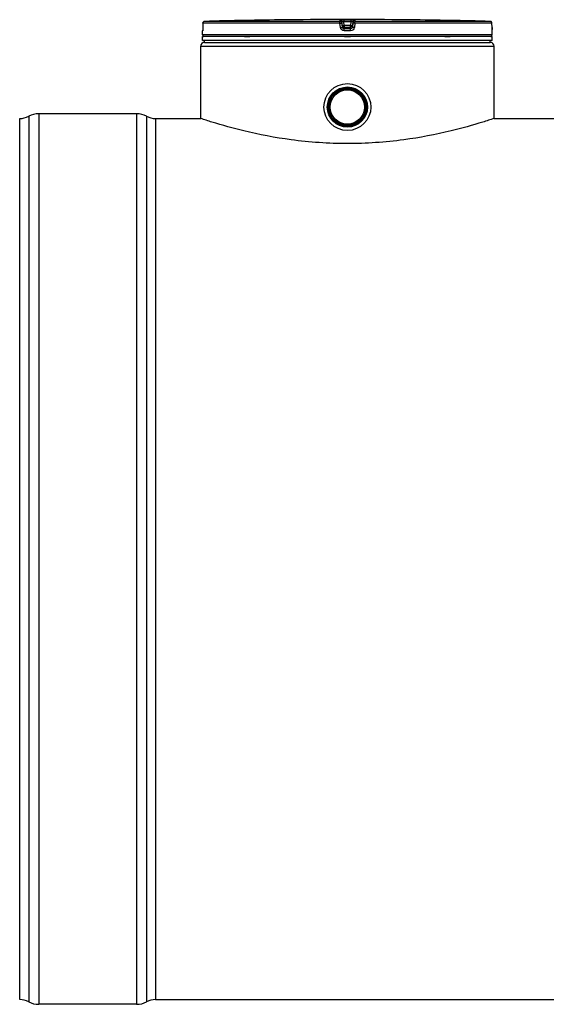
# Model space of a CAD drawing. Header units: millimetres. Extents: x 0 to 297, y 0 to 210.
# Tile 11 of 27: x 40 to 67, y 132 to 184. Entities that reach past the tile are written whole.
import ezdxf

# ---------------------------------------------------------------- set-up
doc = ezdxf.new("R2010")
doc.units = ezdxf.units.MM
doc.header["$LTSCALE"] = 16.335
doc.layers.get('0').update_dxf_attribs({"linetype": 'CONTINUOUS'})
doc.layers.add('01_GLOBAL', color=7, linetype='CONTINUOUS')

msp = doc.modelspace()

# ---------------------------------------------------------------- linework, layer by layer
at = {"color": 7, "linetype": 'Continuous'}
for p, q in [((53.908, 184.142), (53.708, 184.139)), ((53.872, 184.141), (53.744, 184.14)), ((53.907, 184.142), (53.872, 184.141)), ((53.908, 184.142), (53.907, 184.142)), ((53.908, 184.142), (53.908, 184.142)), ((60.118, 184.142), (60.117, 184.142)), ((60.317, 184.139), (60.118, 184.142)), ((60.187, 184.141), (60.13, 184.141)), ((60.317, 184.139), (60.187, 184.141)), ((49.418, 183.607), (49.417, 183.599)), ((49.419, 183.628), (49.418, 183.617)), ((49.418, 183.617), (49.418, 183.607)), ((49.42, 183.654), (49.419, 183.641)), ((49.419, 183.641), (49.419, 183.628)), ((49.421, 183.701), (49.42, 183.684)), ((49.42, 183.684), (49.42, 183.669)), ((49.42, 183.669), (49.42, 183.654)), ((49.422, 183.962), (49.421, 183.737)), ((49.421, 183.737), (49.421, 183.718)), ((49.421, 183.718), (49.421, 183.701)), ((64.604, 183.737), (64.602, 183.962)), ((64.604, 183.72), (64.604, 183.737)), ((64.604, 183.708), (64.604, 183.724)), ((64.604, 183.692), (64.604, 183.711)), ((64.604, 183.677), (64.604, 183.695)), ((64.605, 183.666), (64.604, 183.68)), ((64.605, 183.652), (64.605, 183.67)), ((64.606, 183.64), (64.605, 183.656)), ((64.606, 183.628), (64.605, 183.643)), ((64.606, 183.618), (64.606, 183.631)), ((64.607, 183.609), (64.606, 183.621)), ((64.607, 183.6), (64.607, 183.611)), ((49.412, 183.358), (49.412, 183.561)), ((49.412, 183.058), (49.412, 183.258)), ((64.612, 183.258), (49.412, 183.258)), ((49.452, 183.258), (49.452, 183.262)), ((64.572, 183.258), (64.572, 183.262)), ((64.607, 183.595), (64.607, 183.603)), ((64.608, 183.59), (64.607, 183.597)), ((64.608, 183.587), (64.608, 183.592)), ((64.612, 183.358), (64.612, 183.561)), ((64.612, 183.058), (64.612, 183.258)), ((64.612, 183.058), (49.412, 183.058)), ((49.512, 182.958), (49.512, 183.058)), ((49.512, 182.958), (64.512, 182.958)), ((64.512, 182.958), (64.512, 183.058)), ((39.812, 132.678), (39.812, 178.958)), ((45.942, 179.208), (40.812, 179.208)), ((46.942, 178.958), (49.312, 178.958)), ((64.712, 178.958), (146.672, 178.958)), ((45.942, 132.428), (40.812, 132.428)), ((46.942, 132.678), (164.443, 132.678))]:
    msp.add_line(p, q, dxfattribs=at)
at = {"color": 9, "linetype": 'Continuous'}
for p, q in [((56.624, 184.061), (56.624, 184.139)), ((56.826, 184.142), (56.826, 184.04)), ((56.826, 184.142), (57.012, 184.142)), ((57.012, 184.142), (57.199, 184.142)), ((57.199, 184.142), (57.199, 184.04)), ((57.401, 184.139), (57.401, 184.061)), ((60.117, 184.142), (60.117, 184.142)), ((49.423, 183.961), (49.421, 183.736)), ((49.421, 183.736), (49.421, 183.737)), ((49.423, 183.961), (49.422, 183.962)), ((56.619, 183.961), (49.423, 183.961)), ((56.624, 184.061), (49.52, 184.061)), ((56.647, 183.736), (56.619, 183.961)), ((56.723, 183.973), (56.723, 184.052)), ((56.751, 183.827), (56.723, 184.052)), ((56.751, 183.748), (56.723, 183.973)), ((56.751, 183.827), (56.751, 183.748)), ((56.751, 183.827), (56.752, 183.82)), ((56.851, 183.84), (56.826, 184.04)), ((57.199, 184.04), (56.826, 184.04)), ((56.849, 183.739), (56.851, 183.739)), ((56.851, 183.84), (56.851, 183.661)), ((57.174, 183.84), (56.851, 183.84)), ((57.174, 183.739), (56.851, 183.739)), ((57.012, 183.661), (56.851, 183.661)), ((57.174, 183.661), (57.012, 183.661)), ((57.199, 184.04), (57.174, 183.84)), ((57.174, 183.661), (57.174, 183.84)), ((57.175, 183.739), (57.174, 183.739)), ((57.273, 183.827), (57.272, 183.821)), ((57.301, 184.052), (57.273, 183.827)), ((57.301, 183.973), (57.273, 183.748)), ((57.273, 183.748), (57.273, 183.827)), ((57.301, 184.052), (57.301, 183.973)), ((57.406, 183.961), (57.377, 183.736)), ((64.505, 184.061), (57.401, 184.061)), ((64.602, 183.961), (57.406, 183.961)), ((64.602, 183.961), (64.602, 183.962)), ((64.604, 183.736), (64.602, 183.961)), ((64.604, 183.736), (64.604, 183.737)), ((49.414, 183.561), (49.412, 183.561)), ((64.612, 183.358), (49.412, 183.358)), ((49.452, 183.262), (49.485, 183.262)), ((51.62, 183.262), (51.893, 183.262)), ((57.012, 183.561), (56.848, 183.561)), ((56.852, 183.262), (57.172, 183.262)), ((57.176, 183.561), (57.012, 183.561)), ((62.132, 183.262), (62.405, 183.262)), ((64.54, 183.262), (64.572, 183.262)), ((64.612, 183.561), (64.611, 183.561)), ((40.283, 179.076), (40.283, 132.561)), ((40.812, 179.208), (40.812, 132.428)), ((45.942, 179.208), (45.942, 132.428)), ((46.471, 179.076), (46.471, 132.561)), ((46.942, 178.958), (46.942, 132.678))]:
    msp.add_line(p, q, dxfattribs=at)
at = {"color": 7, "linetype": 'Continuous'}
for points in [[(49.417, 183.599), (49.417, 183.592), (49.417, 183.588), (49.417, 183.586), (49.416, 183.583), (49.416, 183.581), (49.416, 183.58), (49.416, 183.579), (49.416, 183.578)], [(64.608, 183.58), (64.609, 183.579), (64.609, 183.578), (64.609, 183.578), (64.609, 183.578), (64.609, 183.578), (64.609, 183.579), (64.608, 183.581), (64.608, 183.582), (64.608, 183.584), (64.608, 183.587)]]:
    msp.add_lwpolyline(points, dxfattribs=at)
for radius in [1.23, 1.055, 1.025, 1.005, 1, 0.95, 0.9]:
    msp.add_circle((57.012, 179.558), radius, dxfattribs=at)
for centre, radius, start, end in [((57.012, -104.695), 288.854, 90.65549, 91.48637), ((57.012, -104.692), 288.85, 89.3842, 90.6158), ((57.012, -104.692), 288.85, 88.51363, 89.34452), ((49.522, 183.961), 0.1, 91.4864, 179.6289), ((64.502, 183.961), 0.1, 0.4714, 88.5097), ((49.512, 183.561), 0.1, 162.8745, 180), ((49.512, 183.358), 0.1, 180, 235.7356), ((49.478, 183.262), 0.026, 148.6217, 180), ((64.512, 183.358), 0.1, 304.2644, 360), ((64.546, 183.262), 0.026, 0, 31.3783), ((64.512, 183.561), 0.1, 0, 17.1257), ((39.812, 179.958), 1, 270, 298.0725), ((40.812, 178.083), 1.125, 90, 118.0725), ((45.942, 178.083), 1.125, 61.9275, 90), ((46.942, 179.958), 1, 241.9275, 270), ((39.812, 131.678), 1, 61.9275, 90), ((40.812, 133.553), 1.125, 241.9275, 270), ((45.942, 133.553), 1.125, 270, 298.0725), ((46.942, 131.678), 1, 90, 118.0725)]:
    msp.add_arc(centre, radius, start, end, dxfattribs=at)
at = {"color": 9, "linetype": 'Continuous'}
for centre, radius, start, end in [((49.522, 183.962), 0.0986, 111.8962, 113.7511), ((49.522, 183.961), 0.1, 106.3401, 111.8887), ((49.523, 183.96), 0.101, 102.4075, 106.3459), ((49.523, 183.96), 0.101, 98.984, 102.4091), ((49.522, 183.962), 0.0992, 91.5127, 99.0001), ((57.825, 176.031), 7.87, 97.1115, 97.4756), ((56.2, 176.031), 7.87, 82.5244, 82.8885), ((64.502, 183.962), 0.0992, 81.1124, 88.488), ((64.502, 183.96), 0.101, 79.4269, 81.1292), ((64.502, 183.96), 0.101, 73.8494, 79.4265), ((64.502, 183.96), 0.101, 72.2555, 73.8487), ((64.503, 183.962), 0.0993, 65.3172, 72.2695), ((64.502, 183.961), 0.0994, 58.4648, 65.2941), ((68.071, 183.753), 3.467, 180.2832, 182.0541), ((49.514, 183.561), 0.1, 169.2575, 179.9612), ((64.511, 183.561), 0.1, 0.0387, 10.746)]:
    msp.add_arc(centre, radius, start, end, dxfattribs=at)
for points, knots in [([(56.624, 184.139), (56.624, 184.144), (56.656, 184.134), (56.687, 184.144), (56.754, 184.14), (56.8, 184.142), (56.826, 184.142)], [0, 0, 0, 0, 0.076793, 0.294399, 0.618544, 1, 1, 1, 1]), ([(57.199, 184.142), (57.225, 184.142), (57.271, 184.14), (57.338, 184.144), (57.369, 184.134), (57.401, 184.144), (57.401, 184.139)], [0, 0, 0, 0, 0.38169, 0.705926, 0.923307, 1, 1, 1, 1]), ([(49.419, 183.624), (49.418, 183.609), (49.411, 183.595), (49.42, 183.561), (49.414, 183.561)], [0, 0, 0, 0, 0.737793, 1, 1, 1, 1]), ([(49.421, 183.736), (49.421, 183.707), (49.42, 183.67), (49.419, 183.632), (49.419, 183.624)], [0, 0, 0, 0, 0.781563, 1, 1, 1, 1]), ([(56.619, 183.961), (56.619, 183.984), (56.617, 184.017), (56.623, 184.046), (56.621, 184.06), (56.624, 184.061)], [0, 0, 0, 0, 0.696171, 0.914588, 1, 1, 1, 1]), ([(56.619, 183.961), (56.632, 183.963), (56.656, 183.966), (56.691, 183.968), (56.706, 183.975), (56.723, 183.971), (56.723, 183.973)], [0, 0, 0, 0, 0.377925, 0.702743, 0.921906, 1, 1, 1, 1]), ([(56.647, 183.736), (56.672, 183.739), (56.706, 183.747), (56.737, 183.744), (56.75, 183.751), (56.751, 183.748)], [0, 0, 0, 0, 0.703014, 0.921992, 1, 1, 1, 1]), ([(56.848, 183.561), (56.801, 183.561), (56.703, 183.596), (56.653, 183.689), (56.647, 183.736)], [0, 0, 0, 0, 0.499277, 1, 1, 1, 1]), ([(56.723, 184.052), (56.723, 184.054), (56.74, 184.047), (56.755, 184.05), (56.79, 184.044), (56.813, 184.042), (56.826, 184.04)], [0, 0, 0, 0, 0.078331, 0.297814, 0.622419, 1, 1, 1, 1]), ([(56.801, 183.834), (56.789, 183.832), (56.778, 183.825), (56.751, 183.831), (56.751, 183.827)], [0, 0, 0, 0, 0.730974, 1, 1, 1, 1]), ([(56.848, 183.561), (56.848, 183.584), (56.855, 183.615), (56.844, 183.653), (56.851, 183.661)], [0, 0, 0, 0, 0.697837, 1, 1, 1, 1]), ([(57.176, 183.561), (57.176, 183.584), (57.17, 183.615), (57.18, 183.653), (57.174, 183.661)], [0, 0, 0, 0, 0.697838, 1, 1, 1, 1]), ([(57.377, 183.736), (57.371, 183.689), (57.322, 183.596), (57.224, 183.561), (57.176, 183.561)], [0, 0, 0, 0, 0.49977, 1, 1, 1, 1]), ([(57.199, 184.04), (57.212, 184.042), (57.235, 184.044), (57.269, 184.05), (57.285, 184.047), (57.301, 184.054), (57.301, 184.052)], [0, 0, 0, 0, 0.378196, 0.703407, 0.922257, 1, 1, 1, 1]), ([(57.273, 183.827), (57.273, 183.831), (57.246, 183.825), (57.236, 183.832), (57.224, 183.834)], [0, 0, 0, 0, 0.269026, 1, 1, 1, 1]), ([(57.377, 183.736), (57.353, 183.739), (57.319, 183.747), (57.288, 183.744), (57.275, 183.751), (57.273, 183.748)], [0, 0, 0, 0, 0.703014, 0.921992, 1, 1, 1, 1]), ([(57.406, 183.961), (57.393, 183.963), (57.369, 183.966), (57.334, 183.968), (57.318, 183.975), (57.301, 183.971), (57.301, 183.973)], [0, 0, 0, 0, 0.377925, 0.702743, 0.921906, 1, 1, 1, 1]), ([(57.406, 183.961), (57.406, 183.984), (57.407, 184.017), (57.402, 184.046), (57.403, 184.06), (57.401, 184.061)], [0, 0, 0, 0, 0.696171, 0.914588, 1, 1, 1, 1]), ([(64.611, 183.561), (64.605, 183.561), (64.614, 183.597), (64.606, 183.612), (64.606, 183.629)], [0, 0, 0, 0, 0.262433, 1, 1, 1, 1])]:
    msp.add_open_spline(points, degree=3, knots=knots, dxfattribs=at)
for points in [[(56.624, 184.139), (56.668, 184.139), (56.718, 184.095), (56.723, 184.052)], [(57.401, 184.139), (57.357, 184.139), (57.307, 184.095), (57.301, 184.052)], [(49.423, 183.961), (49.423, 183.997), (49.449, 184.038), (49.482, 184.052)], [(56.624, 184.061), (56.668, 184.061), (56.718, 184.017), (56.723, 183.973)], [(56.851, 183.661), (56.806, 183.661), (56.757, 183.705), (56.751, 183.748)], [(57.273, 183.748), (57.268, 183.705), (57.218, 183.661), (57.174, 183.661)], [(57.301, 183.973), (57.307, 184.017), (57.357, 184.061), (57.401, 184.061)], [(64.602, 183.961), (64.602, 183.993), (64.582, 184.029), (64.554, 184.046)]]:
    msp.add_open_spline(points, degree=3, dxfattribs=at)
at = {"color": 7, "linetype": 'Continuous'}
for points in [[(56.752, 183.82), (56.76, 183.779), (56.807, 183.74), (56.849, 183.739)], [(57.272, 183.821), (57.264, 183.779), (57.217, 183.74), (57.175, 183.739)]]:
    msp.add_open_spline(points, degree=3, dxfattribs=at)
for points, knots in [([(57.012, 177.64), (56.024, 177.64), (54.19, 177.766), (51.822, 178.218), (50.254, 178.653), (49.509, 178.893), (49.312, 178.958)], [0, 0, 0, 0, 0.378167, 0.700594, 0.920768, 1, 1, 1, 1]), ([(64.712, 178.958), (64.516, 178.893), (63.771, 178.653), (62.203, 178.218), (59.835, 177.766), (58.001, 177.64), (57.012, 177.64)], [0, 0, 0, 0, 0.079232, 0.299406, 0.621833, 1, 1, 1, 1])]:
    msp.add_open_spline(points, degree=3, knots=knots, dxfattribs=at)
at = {"layer": '01_GLOBAL', "color": 7, "linetype": 'Continuous'}
for p, q in [((49.312, 178.958), (49.312, 182.758)), ((49.512, 182.958), (64.512, 182.958)), ((64.712, 178.958), (64.712, 182.758))]:
    msp.add_line(p, q, dxfattribs=at)
at = {"layer": '01_GLOBAL', "color": 9, "linetype": 'Continuous'}
msp.add_line((49.312, 182.758), (64.712, 182.758), dxfattribs=at)
at = {"layer": '01_GLOBAL', "color": 7, "linetype": 'Continuous'}
for centre, start, end in [((49.512, 182.758), 90, 180), ((64.512, 182.758), 0, 90)]:
    msp.add_arc(centre, 0.2, start, end, dxfattribs=at)

doc.saveas('drawing.dxf')
